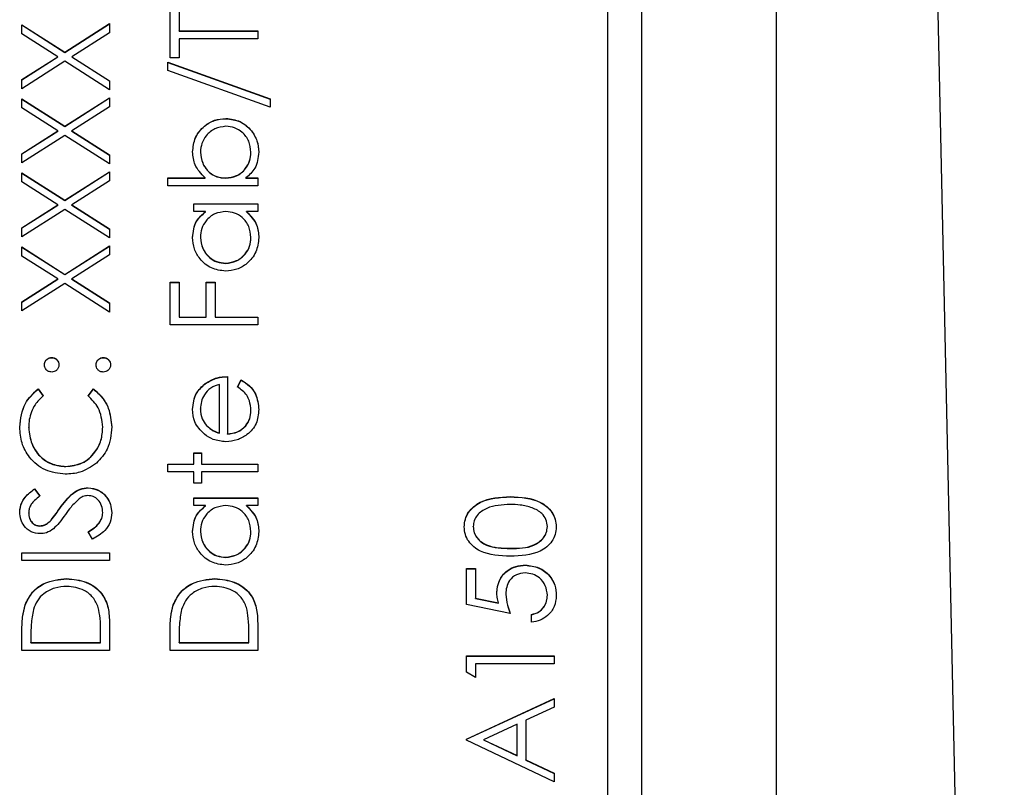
# Model space of a CAD drawing. Header units: millimetres. Extents: x 326 to 1048, y 19 to 719.
# Tile 15 of 19: x 776 to 791, y 305 to 316. Entities that reach past the tile are written whole.
import ezdxf

# ---------------------------------------------------------------- set-up
doc = ezdxf.new("R2010")
doc.units = ezdxf.units.MM

msp = doc.modelspace()

# ---------------------------------------------------------------- linework, layer by layer
at = {"color": 7, "linetype": 'Continuous', "lineweight": 25}
for p, q in [((790.748, 270.389), (789.256, 339.778)), ((787.364, 282.942), (787.364, 327.917)), ((785.364, 325.782), (785.364, 284.782)), ((784.864, 287.393), (784.864, 323.373)), ((778.364, 315.344), (778.364, 316.027)), ((778.497, 316.027), (778.497, 315.744)), ((776.164, 315.836), (776.801, 315.428)), ((776.164, 315.701), (776.164, 315.836)), ((776.164, 315.832), (776.801, 315.425)), ((776.801, 315.428), (777.464, 315.852)), ((776.801, 315.425), (777.464, 315.849)), ((777.464, 315.852), (777.464, 315.718)), ((778.497, 315.744), (779.664, 315.744)), ((778.497, 315.741), (778.497, 315.744)), ((778.497, 315.741), (779.664, 315.741)), ((779.664, 315.744), (779.664, 315.627)), ((776.696, 315.361), (776.164, 315.701)), ((777.464, 315.718), (776.906, 315.361)), ((779.664, 315.627), (778.497, 315.627)), ((778.497, 315.627), (778.497, 315.344)), ((776.164, 315.021), (776.696, 315.361)), ((776.164, 315.017), (776.696, 315.358)), ((776.801, 315.294), (776.164, 314.886)), ((776.696, 315.358), (776.696, 315.361)), ((776.801, 315.425), (776.801, 315.428)), ((777.464, 314.87), (776.801, 315.294)), ((776.906, 315.361), (777.464, 315.004)), ((776.906, 315.358), (776.906, 315.361)), ((776.906, 315.358), (777.464, 315.001)), ((778.497, 315.344), (778.364, 315.344)), ((778.331, 315.278), (779.847, 314.734)), ((778.331, 315.155), (778.331, 315.278)), ((778.331, 315.274), (779.847, 314.731)), ((779.847, 314.611), (778.331, 315.155)), ((776.164, 314.886), (776.164, 315.021)), ((777.464, 315.004), (777.464, 314.87)), ((776.164, 314.736), (776.801, 314.329)), ((776.164, 314.602), (776.164, 314.736)), ((776.164, 314.733), (776.801, 314.326)), ((776.801, 314.329), (777.464, 314.753)), ((776.801, 314.326), (777.464, 314.75)), ((777.464, 314.753), (777.464, 314.618)), ((779.847, 314.734), (779.847, 314.611)), ((776.696, 314.262), (776.164, 314.602)), ((777.464, 314.618), (776.906, 314.262)), ((779.191, 314.441), (779.191, 314.445)), ((776.801, 314.326), (776.801, 314.329)), ((776.164, 313.921), (776.696, 314.262)), ((776.164, 313.918), (776.696, 314.258)), ((776.801, 314.194), (776.164, 313.787)), ((776.696, 314.258), (776.696, 314.262)), ((777.464, 313.77), (776.801, 314.194)), ((776.906, 314.262), (777.464, 313.905)), ((776.906, 314.258), (776.906, 314.262)), ((776.906, 314.258), (777.464, 313.901)), ((776.164, 313.787), (776.164, 313.921)), ((777.464, 313.905), (777.464, 313.77)), ((778.814, 313.943), (778.814, 313.946)), ((779.564, 313.941), (779.564, 313.945)), ((776.164, 313.637), (776.801, 313.23)), ((776.164, 313.502), (776.164, 313.637)), ((776.164, 313.634), (776.801, 313.226)), ((776.801, 313.23), (777.464, 313.654)), ((776.801, 313.226), (777.464, 313.65)), ((777.464, 313.654), (777.464, 313.519)), ((778.331, 313.562), (778.886, 313.562)), ((778.331, 313.445), (778.331, 313.562)), ((778.331, 313.559), (778.886, 313.559)), ((778.886, 313.559), (778.886, 313.562)), ((779.187, 313.559), (779.187, 313.562)), ((779.488, 313.562), (779.664, 313.562)), ((779.488, 313.559), (779.488, 313.562)), ((779.488, 313.559), (779.664, 313.559)), ((779.664, 313.562), (779.664, 313.445)), ((776.696, 313.162), (776.164, 313.502)), ((777.464, 313.519), (776.906, 313.162)), ((779.664, 313.445), (778.331, 313.445)), ((776.164, 312.822), (776.696, 313.162)), ((776.164, 312.819), (776.696, 313.159)), ((776.696, 313.159), (776.696, 313.162)), ((776.801, 313.226), (776.801, 313.23)), ((776.906, 313.162), (777.464, 312.805)), ((776.906, 313.159), (776.906, 313.162)), ((776.906, 313.159), (777.464, 312.802)), ((778.714, 313.179), (779.664, 313.179)), ((778.714, 313.062), (778.714, 313.179)), ((778.714, 313.175), (779.664, 313.175)), ((779.664, 313.179), (779.664, 313.062)), ((776.801, 313.095), (776.164, 312.687)), ((777.464, 312.671), (776.801, 313.095)), ((778.89, 313.062), (778.714, 313.062)), ((778.89, 313.059), (778.89, 313.062)), ((779.664, 313.062), (779.5, 313.062)), ((779.5, 313.059), (779.5, 313.062)), ((776.164, 312.687), (776.164, 312.822)), ((777.464, 312.805), (777.464, 312.671)), ((778.814, 312.676), (778.814, 312.68)), ((779.564, 312.675), (779.564, 312.679)), ((776.164, 312.537), (776.801, 312.13)), ((776.164, 312.403), (776.164, 312.537)), ((776.164, 312.534), (776.801, 312.127)), ((776.801, 312.13), (777.464, 312.554)), ((776.801, 312.127), (777.464, 312.551)), ((777.464, 312.554), (777.464, 312.42)), ((776.696, 312.063), (776.164, 312.403)), ((777.464, 312.42), (776.906, 312.063)), ((779.188, 312.293), (779.188, 312.296)), ((776.801, 312.127), (776.801, 312.13)), ((776.164, 311.723), (776.696, 312.063)), ((776.164, 311.719), (776.696, 312.059)), ((776.801, 311.996), (776.164, 311.588)), ((776.696, 312.059), (776.696, 312.063)), ((777.464, 311.571), (776.801, 311.996)), ((776.906, 312.063), (777.464, 311.706)), ((776.906, 312.059), (776.906, 312.063)), ((776.906, 312.059), (777.464, 311.703)), ((778.364, 312.013), (778.497, 312.013)), ((778.364, 311.38), (778.364, 312.013)), ((778.364, 312.009), (778.497, 312.009)), ((778.497, 312.013), (778.497, 311.496)), ((778.897, 312.013), (779.031, 312.013)), ((778.897, 311.496), (778.897, 312.013)), ((778.897, 312.009), (779.031, 312.009)), ((779.031, 312.013), (779.031, 311.496)), ((776.164, 311.588), (776.164, 311.723)), ((777.464, 311.706), (777.464, 311.571)), ((778.497, 311.496), (778.897, 311.496)), ((778.497, 311.493), (778.497, 311.496)), ((778.497, 311.493), (778.897, 311.493)), ((778.897, 311.493), (778.897, 311.496)), ((779.031, 311.496), (779.664, 311.496)), ((779.031, 311.493), (779.031, 311.496)), ((779.031, 311.493), (779.664, 311.493)), ((779.664, 311.496), (779.664, 311.38)), ((779.664, 311.38), (778.364, 311.38)), ((776.606, 310.893), (776.606, 310.897)), ((777.372, 310.893), (777.372, 310.897)), ((779.214, 310.614), (779.214, 309.764)), ((778.884, 310.507), (778.884, 310.51)), ((779.097, 309.776), (779.097, 310.497)), ((779.364, 310.46), (779.418, 310.564)), ((779.364, 310.457), (779.418, 310.56)), ((779.418, 310.56), (779.418, 310.564)), ((776.403, 310.43), (776.481, 310.328)), ((776.403, 310.427), (776.403, 310.43)), ((776.403, 310.427), (776.481, 310.325)), ((777.147, 310.328), (777.225, 310.43)), ((777.147, 310.325), (777.225, 310.427)), ((777.225, 310.427), (777.225, 310.43)), ((778.814, 310.131), (778.814, 310.134)), ((779.564, 310.107), (779.564, 310.11)), ((778.903, 309.886), (778.903, 309.889)), ((776.264, 309.853), (776.264, 309.856)), ((777.364, 309.861), (777.364, 309.864)), ((779.097, 309.773), (779.097, 309.776)), ((779.214, 309.761), (779.214, 309.764)), ((778.714, 309.481), (778.831, 309.481)), ((778.714, 309.314), (778.714, 309.481)), ((778.714, 309.478), (778.831, 309.478)), ((778.831, 309.481), (778.831, 309.314)), ((778.331, 309.314), (778.714, 309.314)), ((778.331, 309.198), (778.331, 309.314)), ((778.331, 309.311), (778.714, 309.311)), ((778.714, 309.311), (778.714, 309.314)), ((778.831, 309.314), (779.664, 309.314)), ((778.831, 309.311), (778.831, 309.314)), ((778.831, 309.311), (779.664, 309.311)), ((779.664, 309.314), (779.664, 309.198)), ((776.815, 309.278), (776.815, 309.281)), ((778.714, 309.198), (778.331, 309.198)), ((778.714, 309.031), (778.714, 309.198)), ((778.831, 309.198), (778.831, 309.031)), ((779.664, 309.198), (778.831, 309.198)), ((778.831, 309.031), (778.714, 309.031)), ((776.351, 308.948), (776.431, 308.842)), ((776.351, 308.944), (776.351, 308.948)), ((776.351, 308.944), (776.431, 308.839)), ((777.146, 308.961), (777.146, 308.964)), ((778.714, 308.815), (779.664, 308.815)), ((778.714, 308.698), (778.714, 308.815)), ((778.714, 308.811), (779.664, 308.811)), ((779.664, 308.815), (779.664, 308.698)), ((783.415, 308.828), (783.415, 308.831)), ((776.264, 308.585), (776.264, 308.589)), ((776.726, 308.655), (776.726, 308.658)), ((777.364, 308.59), (777.364, 308.593)), ((778.89, 308.698), (778.714, 308.698)), ((778.89, 308.695), (778.89, 308.698)), ((779.664, 308.698), (779.5, 308.698)), ((779.5, 308.695), (779.5, 308.698)), ((776.597, 308.48), (776.597, 308.484)), ((776.429, 308.395), (776.429, 308.398)), ((777.213, 308.198), (777.147, 308.308)), ((778.814, 308.312), (778.814, 308.315)), ((779.564, 308.311), (779.564, 308.314)), ((782.864, 308.383), (782.864, 308.387)), ((783.964, 308.383), (783.964, 308.387)), ((776.164, 307.998), (777.464, 307.998)), ((776.164, 307.882), (776.164, 307.998)), ((776.164, 307.995), (777.464, 307.995)), ((777.464, 307.998), (777.464, 307.882)), ((783.414, 308.062), (783.414, 308.065)), ((777.464, 307.882), (776.164, 307.882)), ((779.188, 307.928), (779.188, 307.932)), ((782.764, 307.765), (782.897, 307.765)), ((782.764, 307.232), (782.764, 307.765)), ((782.764, 307.762), (782.897, 307.762)), ((782.897, 307.765), (782.897, 307.323)), ((783.639, 307.812), (783.639, 307.815)), ((776.83, 307.612), (776.83, 307.615)), ((779.03, 307.612), (779.03, 307.615)), ((782.897, 307.323), (783.239, 307.253)), ((782.897, 307.32), (782.897, 307.323)), ((782.897, 307.32), (783.239, 307.25)), ((783.239, 307.25), (783.239, 307.253)), ((783.347, 307.382), (783.347, 307.385)), ((783.964, 307.365), (783.964, 307.369)), ((776.211, 307.22), (776.211, 307.224)), ((778.411, 307.22), (778.411, 307.224)), ((783.414, 307.099), (782.764, 307.232)), ((783.731, 306.966), (783.731, 307.082)), ((777.331, 306.666), (777.331, 306.815)), ((777.464, 306.952), (777.464, 306.549)), ((779.531, 306.666), (779.531, 306.815)), ((779.664, 306.952), (779.664, 306.549)), ((776.164, 306.549), (776.164, 306.812)), ((776.297, 306.757), (776.297, 306.666)), ((776.297, 306.666), (777.331, 306.666)), ((776.297, 306.662), (776.297, 306.666)), ((777.331, 306.662), (777.331, 306.666)), ((778.364, 306.549), (778.364, 306.812)), ((778.497, 306.757), (778.497, 306.666)), ((778.497, 306.666), (779.531, 306.666)), ((778.497, 306.662), (778.497, 306.666)), ((779.531, 306.662), (779.531, 306.666)), ((777.464, 306.549), (776.164, 306.549)), ((776.297, 306.662), (777.331, 306.662)), ((779.664, 306.549), (778.364, 306.549)), ((778.497, 306.662), (779.531, 306.662)), ((782.764, 306.466), (784.064, 306.466)), ((782.764, 306.226), (782.764, 306.466)), ((782.764, 306.463), (784.064, 306.463)), ((784.064, 306.466), (784.064, 306.349)), ((782.897, 306.349), (782.897, 306.149)), ((784.064, 306.349), (782.897, 306.349)), ((782.897, 306.149), (782.764, 306.226)), ((782.764, 305.233), (784.064, 305.833)), ((782.764, 305.23), (784.064, 305.83)), ((784.064, 305.833), (784.064, 305.706)), ((784.064, 305.706), (783.647, 305.514)), ((783.647, 305.514), (783.647, 304.925)), ((783.514, 305.453), (783.017, 305.224)), ((783.514, 304.988), (783.514, 305.453)), ((782.764, 305.217), (782.764, 305.233)), ((784.064, 304.6), (782.764, 305.217)), ((783.017, 305.22), (783.017, 305.224)), ((783.017, 305.224), (783.514, 304.988)), ((783.017, 305.22), (783.514, 304.985)), ((783.514, 304.985), (783.514, 304.988)), ((783.647, 304.925), (784.064, 304.728)), ((783.647, 304.922), (783.647, 304.925)), ((783.647, 304.922), (784.064, 304.724)), ((784.064, 304.728), (784.064, 304.6))]:
    msp.add_line(p, q, dxfattribs=at)
for points, knots in [([(778.697, 313.949), (778.706, 314.022), (778.723, 314.168), (778.857, 314.329), (779.019, 314.43), (779.133, 314.44), (779.191, 314.445)], [0, 0, 0, 0, 0.279577, 0.559334, 0.779604, 1, 1, 1, 1]), ([(778.697, 313.946), (778.706, 314.019), (778.723, 314.165), (778.857, 314.326), (779.019, 314.427), (779.133, 314.436), (779.191, 314.441)], [0, 0, 0, 0, 0.279577, 0.559334, 0.779604, 1, 1, 1, 1]), ([(779.191, 314.445), (779.264, 314.436), (779.41, 314.418), (779.568, 314.28), (779.666, 314.117), (779.676, 314.003), (779.681, 313.946)], [0, 0, 0, 0, 0.279433, 0.559216, 0.779559, 1, 1, 1, 1]), ([(779.191, 314.441), (779.264, 314.432), (779.41, 314.415), (779.568, 314.277), (779.666, 314.114), (779.676, 314), (779.681, 313.942)], [0, 0, 0, 0, 0.279433, 0.559216, 0.779559, 1, 1, 1, 1]), ([(779.191, 314.328), (779.135, 314.32), (779.025, 314.304), (778.9, 314.203), (778.827, 314.077), (778.818, 313.99), (778.814, 313.946)], [0, 0, 0, 0, 0.279403, 0.559104, 0.779552, 1, 1, 1, 1]), ([(779.564, 313.945), (779.558, 314), (779.545, 314.111), (779.446, 314.238), (779.322, 314.314), (779.235, 314.323), (779.191, 314.328)], [0, 0, 0, 0, 0.279756, 0.559279, 0.779725, 1, 1, 1, 1]), ([(778.886, 313.562), (778.826, 313.623), (778.719, 313.732), (778.704, 313.883), (778.697, 313.949)], [0, 0, 0, 0, 0.559294, 1, 1, 1, 1]), ([(778.814, 313.946), (778.821, 313.891), (778.835, 313.779), (778.93, 313.649), (779.055, 313.573), (779.143, 313.566), (779.187, 313.562)], [0, 0, 0, 0, 0.279786, 0.559477, 0.779627, 1, 1, 1, 1]), ([(778.814, 313.943), (778.821, 313.887), (778.835, 313.776), (778.93, 313.646), (779.055, 313.57), (779.143, 313.562), (779.187, 313.559)], [0, 0, 0, 0, 0.279786, 0.559477, 0.779627, 1, 1, 1, 1]), ([(779.187, 313.562), (779.244, 313.568), (779.356, 313.581), (779.48, 313.685), (779.553, 313.812), (779.561, 313.9), (779.564, 313.945)], [0, 0, 0, 0, 0.279639, 0.559192, 0.779512, 1, 1, 1, 1]), ([(779.187, 313.559), (779.244, 313.565), (779.356, 313.577), (779.48, 313.682), (779.553, 313.809), (779.561, 313.897), (779.564, 313.941)], [0, 0, 0, 0, 0.279639, 0.559192, 0.779512, 1, 1, 1, 1]), ([(779.681, 313.946), (779.671, 313.86), (779.653, 313.707), (779.539, 313.606), (779.488, 313.562)], [0, 0, 0, 0, 0.558922, 1, 1, 1, 1]), ([(778.697, 312.678), (778.707, 312.764), (778.724, 312.917), (778.839, 313.018), (778.89, 313.062)], [0, 0, 0, 0, 0.5590621, 1, 1, 1, 1]), ([(778.697, 312.675), (778.707, 312.76), (778.724, 312.914), (778.839, 313.014), (778.89, 313.059)], [0, 0, 0, 0, 0.559062, 1, 1, 1, 1]), ([(779.191, 313.062), (779.135, 313.056), (779.022, 313.044), (778.898, 312.939), (778.825, 312.812), (778.818, 312.724), (778.814, 312.68)], [0, 0, 0, 0, 0.27966, 0.55921, 0.779487, 1, 1, 1, 1]), ([(779.564, 312.679), (779.557, 312.734), (779.544, 312.845), (779.449, 312.975), (779.323, 313.051), (779.235, 313.058), (779.191, 313.062)], [0, 0, 0, 0, 0.279822, 0.559387, 0.779603, 1, 1, 1, 1]), ([(779.5, 313.062), (779.558, 313.001), (779.663, 312.891), (779.675, 312.741), (779.681, 312.674)], [0, 0, 0, 0, 0.558763, 1, 1, 1, 1]), ([(779.5, 313.059), (779.558, 312.997), (779.663, 312.887), (779.675, 312.737), (779.681, 312.671)], [0, 0, 0, 0, 0.558763, 1, 1, 1, 1]), ([(779.186, 312.179), (779.114, 312.188), (778.968, 312.206), (778.81, 312.344), (778.712, 312.506), (778.702, 312.621), (778.697, 312.678)], [0, 0, 0, 0, 0.279413, 0.559191, 0.779548, 1, 1, 1, 1]), ([(778.814, 312.68), (778.821, 312.624), (778.834, 312.513), (778.933, 312.386), (779.057, 312.31), (779.144, 312.301), (779.188, 312.296)], [0, 0, 0, 0, 0.279767, 0.559291, 0.779719, 1, 1, 1, 1]), ([(778.814, 312.676), (778.821, 312.621), (778.834, 312.509), (778.933, 312.383), (779.057, 312.307), (779.144, 312.297), (779.188, 312.293)], [0, 0, 0, 0, 0.279767, 0.559291, 0.779719, 1, 1, 1, 1]), ([(779.681, 312.674), (779.672, 312.601), (779.655, 312.455), (779.521, 312.294), (779.359, 312.194), (779.244, 312.184), (779.186, 312.179)], [0, 0, 0, 0, 0.279573, 0.559333, 0.779589, 1, 1, 1, 1]), ([(779.188, 312.296), (779.243, 312.304), (779.354, 312.32), (779.478, 312.422), (779.551, 312.547), (779.56, 312.635), (779.564, 312.679)], [0, 0, 0, 0, 0.279429, 0.559146, 0.77957, 1, 1, 1, 1]), ([(779.188, 312.293), (779.243, 312.3), (779.354, 312.316), (779.478, 312.418), (779.551, 312.544), (779.56, 312.632), (779.564, 312.675)], [0, 0, 0, 0, 0.279429, 0.559146, 0.77957, 1, 1, 1, 1]), ([(776.497, 310.788), (776.499, 310.804), (776.503, 310.837), (776.533, 310.872), (776.568, 310.894), (776.593, 310.896), (776.606, 310.897)], [0, 0, 0, 0, 0.279602, 0.559212, 0.779475, 1, 1, 1, 1]), ([(776.497, 310.785), (776.499, 310.801), (776.503, 310.833), (776.533, 310.868), (776.568, 310.89), (776.593, 310.892), (776.606, 310.893)], [0, 0, 0, 0, 0.279602, 0.559212, 0.779475, 1, 1, 1, 1]), ([(776.606, 310.68), (776.59, 310.682), (776.558, 310.686), (776.523, 310.716), (776.501, 310.751), (776.499, 310.776), (776.497, 310.788)], [0, 0, 0, 0, 0.2795852, 0.5594544, 0.7796968, 1, 1, 1, 1]), ([(776.606, 310.897), (776.622, 310.895), (776.654, 310.891), (776.689, 310.862), (776.711, 310.826), (776.713, 310.801), (776.714, 310.788)], [0, 0, 0, 0, 0.279517, 0.559326, 0.779544, 1, 1, 1, 1]), ([(776.606, 310.893), (776.622, 310.892), (776.654, 310.888), (776.689, 310.858), (776.711, 310.823), (776.713, 310.798), (776.714, 310.785)], [0, 0, 0, 0, 0.279517, 0.559326, 0.779544, 1, 1, 1, 1]), ([(776.714, 310.788), (776.712, 310.772), (776.708, 310.741), (776.679, 310.705), (776.643, 310.684), (776.618, 310.681), (776.606, 310.68)], [0, 0, 0, 0, 0.279647, 0.559299, 0.779615, 1, 1, 1, 1]), ([(777.264, 310.788), (777.266, 310.804), (777.27, 310.837), (777.299, 310.872), (777.335, 310.894), (777.36, 310.896), (777.372, 310.897)], [0, 0, 0, 0, 0.279602, 0.559212, 0.779475, 1, 1, 1, 1]), ([(777.264, 310.785), (777.266, 310.801), (777.27, 310.833), (777.299, 310.868), (777.335, 310.89), (777.36, 310.892), (777.372, 310.893)], [0, 0, 0, 0, 0.279602, 0.559212, 0.779475, 1, 1, 1, 1]), ([(777.372, 310.68), (777.356, 310.682), (777.324, 310.686), (777.289, 310.715), (777.267, 310.751), (777.265, 310.776), (777.264, 310.788)], [0, 0, 0, 0, 0.279576, 0.559284, 0.779552, 1, 1, 1, 1]), ([(777.372, 310.897), (777.388, 310.895), (777.42, 310.891), (777.456, 310.861), (777.477, 310.826), (777.48, 310.801), (777.481, 310.788)], [0, 0, 0, 0, 0.279469, 0.559358, 0.779674, 1, 1, 1, 1]), ([(777.372, 310.893), (777.388, 310.892), (777.42, 310.888), (777.456, 310.858), (777.477, 310.823), (777.48, 310.798), (777.481, 310.785)], [0, 0, 0, 0, 0.279469, 0.559358, 0.779674, 1, 1, 1, 1]), ([(777.481, 310.788), (777.479, 310.773), (777.475, 310.741), (777.445, 310.705), (777.41, 310.684), (777.385, 310.681), (777.372, 310.68)], [0, 0, 0, 0, 0.279581, 0.559143, 0.779575, 1, 1, 1, 1]), ([(778.884, 310.51), (778.942, 310.544), (779.044, 310.605), (779.162, 310.611), (779.214, 310.614)], [0, 0, 0, 0, 0.5588968, 1, 1, 1, 1]), ([(778.697, 310.128), (778.707, 310.212), (778.725, 310.363), (778.835, 310.465), (778.884, 310.51)], [0, 0, 0, 0, 0.5589188, 1, 1, 1, 1]), ([(778.697, 310.125), (778.707, 310.209), (778.725, 310.36), (778.835, 310.462), (778.884, 310.507)], [0, 0, 0, 0, 0.558919, 1, 1, 1, 1]), ([(779.097, 310.497), (779.052, 310.483), (778.963, 310.454), (778.872, 310.355), (778.823, 310.244), (778.817, 310.171), (778.814, 310.134)], [0, 0, 0, 0, 0.280138, 0.559194, 0.779598, 1, 1, 1, 1]), ([(778.884, 310.507), (778.942, 310.541), (779.044, 310.601), (779.162, 310.607), (779.214, 310.61)], [0, 0, 0, 0, 0.558897, 1, 1, 1, 1]), ([(779.418, 310.564), (779.461, 310.537), (779.547, 310.484), (779.658, 310.335), (779.672, 310.205), (779.681, 310.125)], [0, 0, 0, 0, 0.280919, 0.561407, 1, 1, 1, 1]), ([(779.418, 310.56), (779.461, 310.534), (779.547, 310.481), (779.658, 310.331), (779.672, 310.201), (779.681, 310.122)], [0, 0, 0, 0, 0.280919, 0.561407, 1, 1, 1, 1]), ([(776.131, 309.863), (776.145, 309.988), (776.169, 310.211), (776.331, 310.363), (776.403, 310.43)], [0, 0, 0, 0, 0.559517, 1, 1, 1, 1]), ([(776.131, 309.86), (776.145, 309.985), (776.169, 310.208), (776.331, 310.36), (776.403, 310.427)], [0, 0, 0, 0, 0.559517, 1, 1, 1, 1]), ([(776.481, 310.328), (776.436, 310.286), (776.363, 310.216), (776.302, 310.089), (776.269, 309.975), (776.266, 309.896), (776.264, 309.856)], [0, 0, 0, 0, 0.339327, 0.559466, 0.779727, 1, 1, 1, 1]), ([(777.364, 309.864), (777.352, 309.965), (777.33, 310.145), (777.203, 310.272), (777.147, 310.328)], [0, 0, 0, 0, 0.558772, 1, 1, 1, 1]), ([(777.225, 310.43), (777.271, 310.39), (777.362, 310.31), (777.473, 310.118), (777.488, 309.961), (777.497, 309.865)], [0, 0, 0, 0, 0.28041, 0.560795, 1, 1, 1, 1]), ([(777.225, 310.427), (777.271, 310.387), (777.362, 310.307), (777.473, 310.114), (777.488, 309.957), (777.497, 309.862)], [0, 0, 0, 0, 0.28041, 0.560795, 1, 1, 1, 1]), ([(779.564, 310.11), (779.559, 310.158), (779.552, 310.237), (779.504, 310.338), (779.441, 310.407), (779.39, 310.442), (779.364, 310.46)], [0, 0, 0, 0, 0.339465, 0.559626, 0.779498, 1, 1, 1, 1]), ([(778.874, 309.757), (778.817, 309.815), (778.714, 309.919), (778.703, 310.064), (778.697, 310.128)], [0, 0, 0, 0, 0.558577, 1, 1, 1, 1]), ([(778.814, 310.134), (778.818, 310.084), (778.826, 309.993), (778.88, 309.921), (778.903, 309.889)], [0, 0, 0, 0, 0.5594582, 1, 1, 1, 1]), ([(778.814, 310.131), (778.818, 310.08), (778.826, 309.99), (778.88, 309.918), (778.903, 309.886)], [0, 0, 0, 0, 0.559458, 1, 1, 1, 1]), ([(779.681, 310.125), (779.674, 310.053), (779.661, 309.909), (779.523, 309.753), (779.36, 309.663), (779.248, 309.653), (779.192, 309.647)], [0, 0, 0, 0, 0.279885, 0.558859, 0.779462, 1, 1, 1, 1]), ([(779.214, 309.764), (779.266, 309.77), (779.368, 309.782), (779.485, 309.874), (779.554, 309.989), (779.561, 310.07), (779.564, 310.11)], [0, 0, 0, 0, 0.279963, 0.559359, 0.779526, 1, 1, 1, 1]), ([(779.214, 309.761), (779.266, 309.767), (779.368, 309.779), (779.485, 309.871), (779.554, 309.986), (779.561, 310.067), (779.564, 310.107)], [0, 0, 0, 0, 0.279963, 0.559359, 0.779526, 1, 1, 1, 1]), ([(778.903, 309.889), (778.935, 309.861), (778.993, 309.81), (779.065, 309.787), (779.097, 309.776)], [0, 0, 0, 0, 0.558795, 1, 1, 1, 1]), ([(778.903, 309.886), (778.935, 309.858), (778.993, 309.807), (779.065, 309.783), (779.097, 309.773)], [0, 0, 0, 0, 0.558795, 1, 1, 1, 1]), ([(776.807, 309.164), (776.705, 309.176), (776.501, 309.2), (776.278, 309.392), (776.148, 309.624), (776.137, 309.783), (776.131, 309.863)], [0, 0, 0, 0, 0.279512, 0.55908, 0.779374, 1, 1, 1, 1]), ([(776.264, 309.856), (776.274, 309.773), (776.293, 309.607), (776.434, 309.414), (776.619, 309.299), (776.75, 309.287), (776.815, 309.281)], [0, 0, 0, 0, 0.279856, 0.559519, 0.779686, 1, 1, 1, 1]), ([(776.264, 309.853), (776.274, 309.77), (776.293, 309.604), (776.434, 309.411), (776.619, 309.295), (776.75, 309.284), (776.815, 309.278)], [0, 0, 0, 0, 0.2798558, 0.5595188, 0.7796855, 1, 1, 1, 1]), ([(776.815, 309.281), (776.899, 309.291), (777.068, 309.311), (777.249, 309.473), (777.35, 309.667), (777.359, 309.798), (777.364, 309.864)], [0, 0, 0, 0, 0.2794342, 0.5589213, 0.7792831, 1, 1, 1, 1]), ([(776.815, 309.278), (776.899, 309.288), (777.068, 309.307), (777.249, 309.47), (777.35, 309.663), (777.359, 309.795), (777.364, 309.861)], [0, 0, 0, 0, 0.279434, 0.558921, 0.779283, 1, 1, 1, 1]), ([(777.497, 309.865), (777.488, 309.75), (777.47, 309.545), (777.331, 309.395), (777.27, 309.329)], [0, 0, 0, 0, 0.559804, 1, 1, 1, 1]), ([(779.192, 309.647), (779.127, 309.653), (779.012, 309.664), (778.916, 309.728), (778.874, 309.757)], [0, 0, 0, 0, 0.559427, 1, 1, 1, 1]), ([(777.27, 309.329), (777.191, 309.275), (777.05, 309.179), (776.881, 309.169), (776.807, 309.164)], [0, 0, 0, 0, 0.559029, 1, 1, 1, 1]), ([(776.131, 308.602), (776.136, 308.65), (776.146, 308.731), (776.208, 308.825), (776.276, 308.891), (776.326, 308.929), (776.351, 308.948)], [0, 0, 0, 0, 0.3387292, 0.5588354, 0.7793438, 1, 1, 1, 1]), ([(776.131, 308.598), (776.136, 308.647), (776.146, 308.727), (776.208, 308.822), (776.276, 308.888), (776.326, 308.926), (776.351, 308.944)], [0, 0, 0, 0, 0.338729, 0.558835, 0.779344, 1, 1, 1, 1]), ([(776.726, 308.658), (776.786, 308.74), (776.87, 308.853), (777.027, 308.95), (777.106, 308.96), (777.146, 308.964)], [0, 0, 0, 0, 0.560115, 0.780284, 1, 1, 1, 1]), ([(776.726, 308.655), (776.786, 308.737), (776.87, 308.85), (777.027, 308.947), (777.106, 308.956), (777.146, 308.961)], [0, 0, 0, 0, 0.560115, 0.780284, 1, 1, 1, 1]), ([(777.146, 308.964), (777.199, 308.957), (777.305, 308.943), (777.418, 308.839), (777.487, 308.719), (777.494, 308.635), (777.497, 308.593)], [0, 0, 0, 0, 0.279183, 0.559085, 0.779446, 1, 1, 1, 1]), ([(777.146, 308.961), (777.199, 308.954), (777.305, 308.939), (777.418, 308.835), (777.487, 308.715), (777.494, 308.632), (777.497, 308.59)], [0, 0, 0, 0, 0.279183, 0.559085, 0.779446, 1, 1, 1, 1]), ([(776.431, 308.842), (776.403, 308.82), (776.357, 308.783), (776.301, 308.722), (776.269, 308.658), (776.266, 308.612), (776.264, 308.589)], [0, 0, 0, 0, 0.340409, 0.560482, 0.78018, 1, 1, 1, 1]), ([(777.016, 308.801), (776.973, 308.761), (776.897, 308.69), (776.836, 308.605), (776.809, 308.567)], [0, 0, 0, 0, 0.559496, 1, 1, 1, 1]), ([(777.144, 308.848), (777.118, 308.845), (777.072, 308.839), (777.033, 308.813), (777.016, 308.801)], [0, 0, 0, 0, 0.55899, 1, 1, 1, 1]), ([(777.364, 308.593), (777.361, 308.628), (777.354, 308.698), (777.301, 308.783), (777.226, 308.838), (777.171, 308.844), (777.144, 308.848)], [0, 0, 0, 0, 0.280276, 0.560148, 0.780153, 1, 1, 1, 1]), ([(782.731, 308.383), (782.734, 308.421), (782.74, 308.498), (782.808, 308.637), (783.025, 308.813), (783.259, 308.824), (783.415, 308.831)], [0, 0, 0, 0, 0.1256, 0.251197, 0.500581, 1, 1, 1, 1]), ([(782.731, 308.379), (782.734, 308.418), (782.74, 308.494), (782.808, 308.634), (783.025, 308.809), (783.259, 308.82), (783.415, 308.828)], [0, 0, 0, 0, 0.1256001, 0.2511969, 0.5005813, 1, 1, 1, 1]), ([(783.414, 308.715), (783.293, 308.71), (783.113, 308.703), (782.934, 308.581), (782.873, 308.476), (782.867, 308.416), (782.864, 308.387)], [0, 0, 0, 0, 0.500072, 0.749021, 0.874598, 1, 1, 1, 1]), ([(783.741, 308.665), (783.681, 308.682), (783.574, 308.712), (783.463, 308.714), (783.414, 308.715)], [0, 0, 0, 0, 0.559599, 1, 1, 1, 1]), ([(783.415, 308.831), (783.571, 308.824), (783.805, 308.813), (784.02, 308.636), (784.088, 308.497), (784.094, 308.421), (784.097, 308.383)], [0, 0, 0, 0, 0.4994065, 0.7487427, 0.8743724, 1, 1, 1, 1]), ([(783.415, 308.828), (783.571, 308.821), (783.805, 308.81), (784.02, 308.633), (784.088, 308.494), (784.094, 308.418), (784.097, 308.379)], [0, 0, 0, 0, 0.499407, 0.748743, 0.874372, 1, 1, 1, 1]), ([(776.434, 308.282), (776.388, 308.287), (776.296, 308.298), (776.195, 308.387), (776.14, 308.493), (776.134, 308.566), (776.131, 308.602)], [0, 0, 0, 0, 0.279553, 0.558798, 0.779378, 1, 1, 1, 1]), ([(776.264, 308.589), (776.266, 308.562), (776.27, 308.51), (776.311, 308.446), (776.366, 308.405), (776.408, 308.4), (776.429, 308.398)], [0, 0, 0, 0, 0.280274, 0.559931, 0.77992, 1, 1, 1, 1]), ([(776.264, 308.585), (776.266, 308.559), (776.27, 308.506), (776.311, 308.443), (776.366, 308.401), (776.408, 308.397), (776.429, 308.395)], [0, 0, 0, 0, 0.280274, 0.559931, 0.77992, 1, 1, 1, 1]), ([(776.597, 308.484), (776.621, 308.516), (776.666, 308.573), (776.708, 308.632), (776.726, 308.658)], [0, 0, 0, 0, 0.5599058, 1, 1, 1, 1]), ([(776.597, 308.48), (776.621, 308.512), (776.666, 308.57), (776.708, 308.629), (776.726, 308.655)], [0, 0, 0, 0, 0.559906, 1, 1, 1, 1]), ([(776.809, 308.567), (776.779, 308.525), (776.725, 308.449), (776.661, 308.383), (776.632, 308.354)], [0, 0, 0, 0, 0.560413, 1, 1, 1, 1]), ([(777.147, 308.308), (777.207, 308.347), (777.29, 308.401), (777.355, 308.511), (777.361, 308.566), (777.364, 308.593)], [0, 0, 0, 0, 0.559321, 0.779782, 1, 1, 1, 1]), ([(777.147, 308.305), (777.207, 308.343), (777.29, 308.397), (777.355, 308.507), (777.361, 308.562), (777.364, 308.59)], [0, 0, 0, 0, 0.559321, 0.779782, 1, 1, 1, 1]), ([(777.497, 308.593), (777.493, 308.545), (777.483, 308.449), (777.385, 308.301), (777.278, 308.237), (777.213, 308.198)], [0, 0, 0, 0, 0.27988, 0.559666, 1, 1, 1, 1]), ([(778.697, 308.314), (778.707, 308.4), (778.724, 308.553), (778.839, 308.654), (778.89, 308.698)], [0, 0, 0, 0, 0.559062, 1, 1, 1, 1]), ([(778.697, 308.31), (778.707, 308.396), (778.724, 308.549), (778.839, 308.65), (778.89, 308.695)], [0, 0, 0, 0, 0.559062, 1, 1, 1, 1]), ([(779.191, 308.698), (779.135, 308.692), (779.022, 308.679), (778.898, 308.574), (778.825, 308.448), (778.818, 308.36), (778.814, 308.315)], [0, 0, 0, 0, 0.27966, 0.55921, 0.779487, 1, 1, 1, 1]), ([(779.564, 308.314), (779.557, 308.37), (779.544, 308.481), (779.449, 308.611), (779.323, 308.687), (779.235, 308.694), (779.191, 308.698)], [0, 0, 0, 0, 0.279822, 0.559387, 0.779603, 1, 1, 1, 1]), ([(779.5, 308.698), (779.558, 308.636), (779.663, 308.526), (779.675, 308.376), (779.681, 308.31)], [0, 0, 0, 0, 0.558763, 1, 1, 1, 1]), ([(779.5, 308.695), (779.558, 308.633), (779.663, 308.523), (779.675, 308.373), (779.681, 308.307)], [0, 0, 0, 0, 0.558763, 1, 1, 1, 1]), ([(783.964, 308.387), (783.96, 308.422), (783.951, 308.493), (783.876, 308.603), (783.792, 308.642), (783.741, 308.665)], [0, 0, 0, 0, 0.280257, 0.560781, 1, 1, 1, 1]), ([(776.429, 308.398), (776.447, 308.4), (776.483, 308.403), (776.543, 308.431), (776.576, 308.464), (776.597, 308.484)], [0, 0, 0, 0, 0.279946, 0.559774, 1, 1, 1, 1]), ([(776.429, 308.395), (776.447, 308.396), (776.483, 308.399), (776.543, 308.428), (776.576, 308.46), (776.597, 308.48)], [0, 0, 0, 0, 0.279946, 0.559774, 1, 1, 1, 1]), ([(776.632, 308.354), (776.598, 308.331), (776.538, 308.29), (776.466, 308.284), (776.434, 308.282)], [0, 0, 0, 0, 0.55984, 1, 1, 1, 1]), ([(779.186, 307.815), (779.114, 307.824), (778.968, 307.842), (778.81, 307.98), (778.712, 308.142), (778.702, 308.257), (778.697, 308.314)], [0, 0, 0, 0, 0.279413, 0.559191, 0.779548, 1, 1, 1, 1]), ([(778.814, 308.315), (778.821, 308.26), (778.834, 308.148), (778.933, 308.022), (779.057, 307.946), (779.144, 307.936), (779.188, 307.932)], [0, 0, 0, 0, 0.279767, 0.559291, 0.779719, 1, 1, 1, 1]), ([(778.814, 308.312), (778.821, 308.256), (778.834, 308.145), (778.933, 308.019), (779.057, 307.943), (779.144, 307.933), (779.188, 307.928)], [0, 0, 0, 0, 0.2797672, 0.5592905, 0.7797189, 1, 1, 1, 1]), ([(779.681, 308.31), (779.672, 308.237), (779.655, 308.091), (779.521, 307.93), (779.359, 307.83), (779.244, 307.82), (779.186, 307.815)], [0, 0, 0, 0, 0.279573, 0.559333, 0.779589, 1, 1, 1, 1]), ([(779.188, 307.932), (779.243, 307.94), (779.354, 307.955), (779.478, 308.058), (779.551, 308.183), (779.56, 308.271), (779.564, 308.314)], [0, 0, 0, 0, 0.279429, 0.559146, 0.77957, 1, 1, 1, 1]), ([(779.188, 307.928), (779.243, 307.936), (779.354, 307.952), (779.478, 308.054), (779.551, 308.18), (779.56, 308.267), (779.564, 308.311)], [0, 0, 0, 0, 0.279429, 0.559146, 0.77957, 1, 1, 1, 1]), ([(783.415, 307.948), (783.259, 307.953), (783.065, 307.96), (782.87, 308.081), (782.792, 308.165), (782.74, 308.269), (782.734, 308.345), (782.731, 308.383)], [0, 0, 0, 0, 0.498702, 0.624177, 0.749467, 0.874745, 1, 1, 1, 1]), ([(782.864, 308.387), (782.867, 308.357), (782.873, 308.297), (782.919, 308.218), (782.983, 308.155), (783.141, 308.069), (783.293, 308.067), (783.414, 308.065)], [0, 0, 0, 0, 0.125139, 0.250418, 0.375519, 0.500847, 1, 1, 1, 1]), ([(782.864, 308.383), (782.867, 308.354), (782.873, 308.294), (782.919, 308.215), (782.983, 308.152), (783.141, 308.066), (783.293, 308.064), (783.414, 308.062)], [0, 0, 0, 0, 0.125139, 0.250418, 0.375519, 0.500847, 1, 1, 1, 1]), ([(783.414, 308.065), (783.536, 308.066), (783.718, 308.067), (783.895, 308.192), (783.954, 308.298), (783.961, 308.357), (783.964, 308.387)], [0, 0, 0, 0, 0.500291, 0.749086, 0.874606, 1, 1, 1, 1]), ([(783.414, 308.062), (783.536, 308.063), (783.718, 308.064), (783.895, 308.189), (783.954, 308.294), (783.961, 308.354), (783.964, 308.383)], [0, 0, 0, 0, 0.500291, 0.749086, 0.874606, 1, 1, 1, 1]), ([(784.097, 308.383), (784.094, 308.345), (784.088, 308.269), (784.02, 308.131), (783.802, 307.96), (783.569, 307.953), (783.415, 307.948)], [0, 0, 0, 0, 0.1255507, 0.25109, 0.5002501, 1, 1, 1, 1]), ([(783.214, 307.406), (783.221, 307.468), (783.234, 307.593), (783.351, 307.729), (783.493, 307.805), (783.591, 307.812), (783.639, 307.815)], [0, 0, 0, 0, 0.279688, 0.559025, 0.779292, 1, 1, 1, 1]), ([(783.214, 307.403), (783.221, 307.465), (783.234, 307.589), (783.351, 307.726), (783.493, 307.802), (783.591, 307.808), (783.639, 307.812)], [0, 0, 0, 0, 0.279688, 0.559025, 0.779292, 1, 1, 1, 1]), ([(783.634, 307.699), (783.589, 307.694), (783.499, 307.684), (783.402, 307.597), (783.354, 307.491), (783.349, 307.42), (783.347, 307.385)], [0, 0, 0, 0, 0.279539, 0.558617, 0.779047, 1, 1, 1, 1]), ([(783.964, 307.369), (783.958, 307.417), (783.947, 307.515), (783.858, 307.623), (783.749, 307.689), (783.673, 307.695), (783.634, 307.699)], [0, 0, 0, 0, 0.279617, 0.559357, 0.779559, 1, 1, 1, 1]), ([(783.639, 307.815), (783.707, 307.808), (783.842, 307.792), (783.998, 307.676), (784.085, 307.521), (784.093, 307.415), (784.097, 307.362)], [0, 0, 0, 0, 0.279864, 0.559271, 0.779424, 1, 1, 1, 1]), ([(783.639, 307.812), (783.707, 307.804), (783.842, 307.789), (783.998, 307.672), (784.085, 307.518), (784.093, 307.412), (784.097, 307.359)], [0, 0, 0, 0, 0.279864, 0.559271, 0.779424, 1, 1, 1, 1]), ([(776.211, 307.224), (776.243, 307.29), (776.307, 307.422), (776.526, 307.583), (776.715, 307.603), (776.83, 307.615)], [0, 0, 0, 0, 0.280264, 0.560715, 1, 1, 1, 1]), ([(776.211, 307.22), (776.243, 307.287), (776.307, 307.419), (776.526, 307.58), (776.715, 307.6), (776.83, 307.612)], [0, 0, 0, 0, 0.280264, 0.560715, 1, 1, 1, 1]), ([(776.83, 307.615), (776.928, 307.606), (777.123, 307.587), (777.356, 307.419), (777.457, 307.182), (777.462, 307.029), (777.464, 306.952)], [0, 0, 0, 0, 0.280124, 0.559248, 0.778837, 1, 1, 1, 1]), ([(776.83, 307.612), (776.928, 307.602), (777.123, 307.583), (777.356, 307.415), (777.457, 307.179), (777.462, 307.025), (777.464, 306.948)], [0, 0, 0, 0, 0.280124, 0.559248, 0.778837, 1, 1, 1, 1]), ([(778.411, 307.224), (778.443, 307.29), (778.507, 307.422), (778.726, 307.583), (778.915, 307.603), (779.03, 307.615)], [0, 0, 0, 0, 0.280264, 0.560715, 1, 1, 1, 1]), ([(778.411, 307.22), (778.443, 307.287), (778.507, 307.419), (778.726, 307.58), (778.915, 307.6), (779.03, 307.612)], [0, 0, 0, 0, 0.2802641, 0.5607148, 1, 1, 1, 1]), ([(779.03, 307.615), (779.128, 307.606), (779.323, 307.587), (779.556, 307.419), (779.657, 307.182), (779.662, 307.029), (779.664, 306.952)], [0, 0, 0, 0, 0.280124, 0.559248, 0.778837, 1, 1, 1, 1]), ([(779.03, 307.612), (779.128, 307.602), (779.323, 307.583), (779.556, 307.415), (779.657, 307.179), (779.662, 307.025), (779.664, 306.948)], [0, 0, 0, 0, 0.280124, 0.559248, 0.778837, 1, 1, 1, 1]), ([(776.83, 307.499), (776.769, 307.494), (776.648, 307.486), (776.495, 307.405), (776.385, 307.291), (776.351, 307.201), (776.334, 307.156)], [0, 0, 0, 0, 0.280178, 0.559765, 0.779797, 1, 1, 1, 1]), ([(777.298, 307.186), (777.275, 307.238), (777.229, 307.342), (777.065, 307.473), (776.919, 307.489), (776.83, 307.499)], [0, 0, 0, 0, 0.280536, 0.561015, 1, 1, 1, 1]), ([(779.03, 307.499), (778.969, 307.494), (778.848, 307.486), (778.695, 307.405), (778.585, 307.291), (778.551, 307.201), (778.534, 307.156)], [0, 0, 0, 0, 0.280178, 0.559765, 0.779797, 1, 1, 1, 1]), ([(779.498, 307.186), (779.475, 307.238), (779.429, 307.342), (779.265, 307.473), (779.119, 307.489), (779.03, 307.499)], [0, 0, 0, 0, 0.280536, 0.561015, 1, 1, 1, 1]), ([(783.239, 307.253), (783.232, 307.281), (783.218, 307.331), (783.215, 307.383), (783.214, 307.406)], [0, 0, 0, 0, 0.560064, 1, 1, 1, 1]), ([(783.347, 307.385), (783.353, 307.33), (783.363, 307.232), (783.399, 307.14), (783.414, 307.099)], [0, 0, 0, 0, 0.559416, 1, 1, 1, 1]), ([(783.347, 307.382), (783.353, 307.327), (783.363, 307.228), (783.399, 307.136), (783.414, 307.096)], [0, 0, 0, 0, 0.559416, 1, 1, 1, 1]), ([(783.731, 307.082), (783.767, 307.092), (783.841, 307.112), (783.915, 307.192), (783.956, 307.28), (783.962, 307.339), (783.964, 307.369)], [0, 0, 0, 0, 0.28005, 0.559166, 0.779583, 1, 1, 1, 1]), ([(783.731, 307.079), (783.767, 307.089), (783.841, 307.109), (783.915, 307.188), (783.956, 307.277), (783.962, 307.336), (783.964, 307.365)], [0, 0, 0, 0, 0.28005, 0.559166, 0.779583, 1, 1, 1, 1]), ([(784.097, 307.362), (784.092, 307.306), (784.08, 307.195), (783.981, 307.069), (783.859, 306.991), (783.774, 306.974), (783.731, 306.966)], [0, 0, 0, 0, 0.279625, 0.559019, 0.77938, 1, 1, 1, 1]), ([(776.164, 306.812), (776.164, 306.89), (776.164, 307.029), (776.197, 307.164), (776.211, 307.224)], [0, 0, 0, 0, 0.560445, 1, 1, 1, 1]), ([(776.164, 306.808), (776.164, 306.886), (776.164, 307.026), (776.197, 307.161), (776.211, 307.22)], [0, 0, 0, 0, 0.560445, 1, 1, 1, 1]), ([(776.334, 307.156), (776.321, 307.082), (776.298, 306.95), (776.297, 306.816), (776.297, 306.757)], [0, 0, 0, 0, 0.5595421, 1, 1, 1, 1]), ([(777.331, 306.815), (777.331, 306.885), (777.331, 307.01), (777.308, 307.132), (777.298, 307.186)], [0, 0, 0, 0, 0.560426, 1, 1, 1, 1]), ([(778.364, 306.812), (778.364, 306.89), (778.364, 307.029), (778.397, 307.164), (778.411, 307.224)], [0, 0, 0, 0, 0.560445, 1, 1, 1, 1]), ([(778.364, 306.808), (778.364, 306.886), (778.364, 307.026), (778.397, 307.161), (778.411, 307.22)], [0, 0, 0, 0, 0.560445, 1, 1, 1, 1]), ([(778.534, 307.156), (778.521, 307.082), (778.498, 306.95), (778.497, 306.816), (778.497, 306.757)], [0, 0, 0, 0, 0.559542, 1, 1, 1, 1]), ([(779.531, 306.815), (779.531, 306.885), (779.531, 307.01), (779.508, 307.132), (779.498, 307.186)], [0, 0, 0, 0, 0.560426, 1, 1, 1, 1])]:
    msp.add_open_spline(points, degree=3, knots=knots, dxfattribs=at)

doc.saveas('drawing.dxf')
